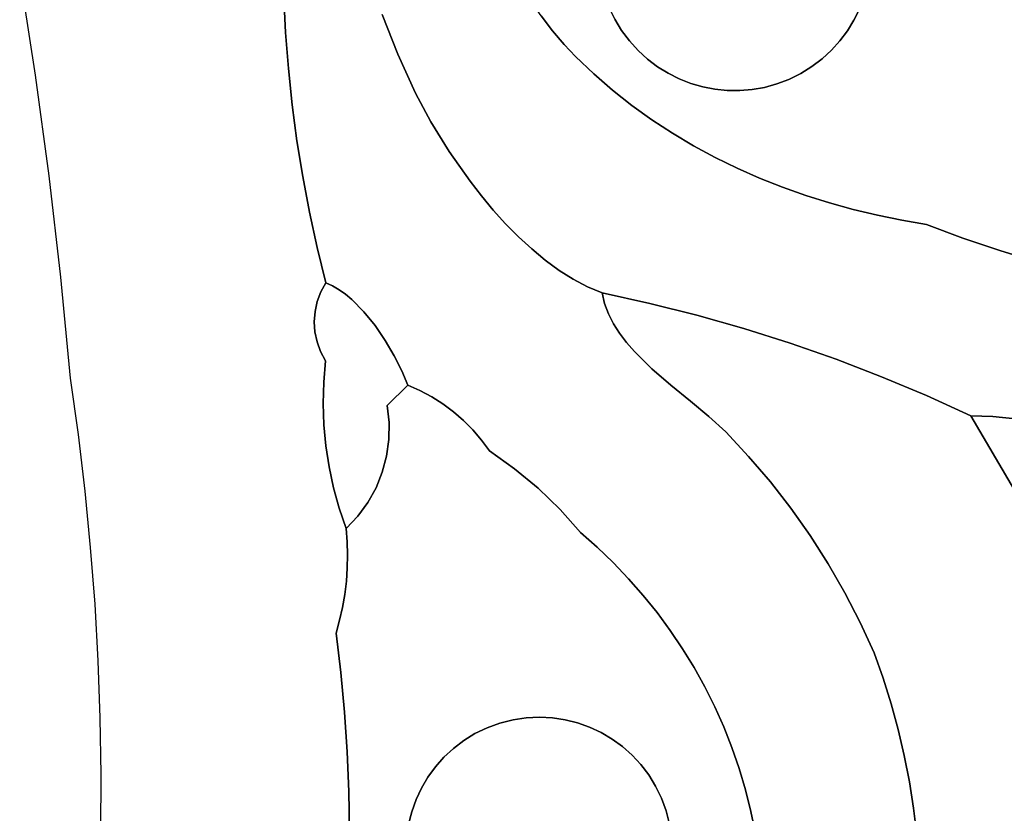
# Model space of a CAD drawing. Header units: inches. Extents: x 37.2 to 70.6, y 17.4 to 61.6.
# Tile 9 of 78: x 43.7 to 46.8, y 35.1 to 37.6. Entities that reach past the tile are written whole.
import ezdxf

# ---------------------------------------------------------------- set-up
doc = ezdxf.new("R2010")
doc.units = ezdxf.units.IN
doc.layers.add('SURFACES_FOR_SKETCHUP', color=7, linetype='Continuous')

msp = doc.modelspace()

# ---------------------------------------------------------------- linework, layer by layer
at = {"layer": 'SURFACES_FOR_SKETCHUP'}
for points, invisible_edges in [([(46.7583, 38.0589), (47.12, 37.5233), (48.5744, 40.0622)], 11), ([(45.5412, 37.8818), (45.6098, 37.576), (45.7589, 38.1948)], 11), ([(45.7589, 38.1948), (45.6098, 37.576), (46.3779, 37.6802)], 11), ([(46.7788, 38.0082), (47.12, 37.5233), (46.7583, 38.0589)], 3), ([(46.7788, 38.0082), (46.7951, 37.9559), (47.12, 37.5233)], 10), ([(46.7951, 37.9559), (46.8069, 37.9022), (47.12, 37.5233)], 10), ([(45.5412, 37.8818), (45.5371, 37.8427), (45.6098, 37.576)], 10), ([(46.8069, 37.9022), (46.8142, 37.8474), (47.12, 37.5233)], 8), ([(46.7918, 37.8519), (46.3638, 37.6435), (47.12, 37.5233)], 11), ([(47.12, 37.5233), (46.8142, 37.8474), (46.7918, 37.8519)], 8), ([(45.5883, 37.6116), (45.6098, 37.576), (45.5371, 37.8427)], 10), ([(43.7006, 37.7525), (43.7499, 37.4339), (44.5381, 37.6842)], 10), ([(44.8499, 37.6262), (44.8994, 37.5011), (45.2834, 37.7278)], 10), ([(45.2834, 37.7278), (44.8994, 37.5011), (45.3181, 37.6735)], 3), ([(44.5438, 37.5693), (44.5381, 37.6842), (43.7499, 37.4339)], 10), ([(44.5381, 37.6842), (44.5438, 37.5693), (44.8499, 37.6262)], 10), ([(44.9561, 37.3766), (45.3181, 37.6735), (44.8994, 37.5011)], 3), ([(45.3181, 37.6735), (44.9561, 37.3766), (45.3542, 37.6223)], 3), ([(45.3542, 37.6223), (45.3909, 37.5749), (45.5565, 37.6863)], 10), ([(45.5705, 37.6485), (45.5565, 37.6863), (45.3909, 37.5749)], 10), ([(45.8671, 37.3971), (46.3779, 37.6802), (45.6098, 37.576)], 11), ([(45.8671, 37.3971), (46.1776, 37.4392), (46.3779, 37.6802)], 11), ([(46.3779, 37.6802), (46.1776, 37.4392), (46.3638, 37.6435)], 3), ([(45.3909, 37.5749), (45.4277, 37.5317), (45.5705, 37.6485)], 10), ([(45.5705, 37.6485), (45.4277, 37.5317), (45.5883, 37.6116)], 3), ([(46.1776, 37.4392), (46.213, 37.4611), (46.3638, 37.6435)], 10), ([(46.3638, 37.6435), (46.213, 37.4611), (46.3464, 37.6083)], 3), ([(46.3464, 37.6083), (47.12, 37.5233), (46.3638, 37.6435)], 3), ([(44.5438, 37.5693), (44.5527, 37.4547), (44.8499, 37.6262)], 10), ([(44.8499, 37.6262), (44.5527, 37.4547), (44.8994, 37.5011)], 3), ([(45.3542, 37.6223), (44.9561, 37.3766), (45.3909, 37.5749)], 3), ([(45.4637, 37.4934), (45.5883, 37.6116), (45.4277, 37.5317)], 3), ([(45.5883, 37.6116), (45.4637, 37.4934), (45.6098, 37.576)], 3), ([(46.3464, 37.6083), (46.213, 37.4611), (46.3258, 37.5746)], 3), ([(46.3258, 37.5746), (46.5765, 36.9606), (46.3464, 37.6083)], 3), ([(46.3464, 37.6083), (46.5765, 36.9606), (47.12, 37.5233)], 11), ([(44.5527, 37.4547), (44.5438, 37.5693), (43.7499, 37.4339)], 10), ([(44.9561, 37.3766), (45.0044, 37.2862), (45.3909, 37.5749)], 10), ([(45.4277, 37.5317), (45.3909, 37.5749), (45.0044, 37.2862)], 10), ([(45.5211, 37.4386), (45.6098, 37.576), (45.4637, 37.4934)], 3), ([(45.6098, 37.576), (45.5211, 37.4386), (45.6347, 37.5426)], 3), ([(45.6098, 37.576), (45.6347, 37.5426), (45.8294, 37.408)], 10), ([(45.8671, 37.3971), (45.6098, 37.576), (45.8294, 37.408)], 3), ([(46.213, 37.4611), (46.2456, 37.4858), (46.3258, 37.5746)], 10), ([(46.3021, 37.5428), (46.3258, 37.5746), (46.2456, 37.4858)], 10), ([(46.3021, 37.5428), (46.5765, 36.9606), (46.3258, 37.5746)], 3), ([(45.6347, 37.5426), (45.5211, 37.4386), (45.6621, 37.5123)], 3), ([(45.7927, 37.4223), (45.6347, 37.5426), (45.7574, 37.44)], 3), ([(45.8294, 37.408), (45.6347, 37.5426), (45.7927, 37.4223)], 3), ([(45.6347, 37.5426), (45.6621, 37.5123), (45.7574, 37.44)], 10), ([(46.2456, 37.4858), (46.2753, 37.5131), (46.3021, 37.5428)], 8), ([(46.2753, 37.5131), (46.4985, 36.9741), (46.3021, 37.5428)], 3), ([(46.5765, 36.9606), (46.3021, 37.5428), (46.4985, 36.9741)], 3), ([(45.0044, 37.2862), (45.0624, 37.1921), (45.4277, 37.5317)], 10), ([(45.4637, 37.4934), (45.4277, 37.5317), (45.0624, 37.1921)], 10), ([(45.5805, 37.3868), (45.6621, 37.5123), (45.5211, 37.4386)], 3), ([(45.6621, 37.5123), (45.5805, 37.3868), (45.6919, 37.485)], 3), ([(45.7237, 37.4609), (45.7574, 37.44), (45.6621, 37.5123)], 10), ([(45.6621, 37.5123), (45.6919, 37.485), (45.7237, 37.4609)], 8), ([(46.2456, 37.4858), (46.4211, 36.9901), (46.2753, 37.5131)], 3), ([(46.4985, 36.9741), (46.2753, 37.5131), (46.4211, 36.9901)], 3), ([(46.5765, 36.9606), (46.6922, 36.9177), (47.12, 37.5233)], 10), ([(47.1844, 37.4288), (47.12, 37.5233), (46.6922, 36.9177)], 10), ([(44.5527, 37.4547), (44.5647, 37.3403), (44.8994, 37.5011)], 10), ([(44.8994, 37.5011), (44.5647, 37.3403), (44.9561, 37.3766)], 3), ([(45.0624, 37.1921), (45.1288, 37.0976), (45.4637, 37.4934)], 10), ([(45.5211, 37.4386), (45.4637, 37.4934), (45.1288, 37.0976)], 10), ([(45.642, 37.3381), (45.6919, 37.485), (45.5805, 37.3868)], 3), ([(45.6919, 37.485), (45.642, 37.3381), (45.7237, 37.4609)], 3), ([(46.213, 37.4611), (46.3444, 37.0085), (46.2456, 37.4858)], 3), ([(46.4211, 36.9901), (46.2456, 37.4858), (46.3444, 37.0085)], 3), ([(44.5647, 37.3403), (44.5527, 37.4547), (43.7499, 37.4339)], 10), ([(45.7237, 37.4609), (45.642, 37.3381), (45.7574, 37.44)], 3), ([(46.1776, 37.4392), (46.2686, 37.0293), (46.213, 37.4611)], 3), ([(46.3444, 37.0085), (46.213, 37.4611), (46.2686, 37.0293)], 3), ([(43.7499, 37.4339), (43.7931, 37.1144), (44.5647, 37.3403)], 10), ([(45.1288, 37.0976), (45.1648, 37.0514), (45.5211, 37.4386)], 10), ([(45.5805, 37.3868), (45.5211, 37.4386), (45.1648, 37.0514)], 10), ([(45.7054, 37.2924), (45.7574, 37.44), (45.642, 37.3381)], 3), ([(45.7574, 37.44), (45.7054, 37.2924), (45.7927, 37.4223)], 3), ([(45.7927, 37.4223), (45.7054, 37.2924), (45.8294, 37.408)], 3), ([(45.8671, 37.3971), (45.9056, 37.3896), (46.1776, 37.4392)], 10), ([(46.1403, 37.4208), (46.1776, 37.4392), (45.9056, 37.3896)], 10), ([(45.9056, 37.3896), (45.9448, 37.3857), (46.1403, 37.4208)], 10), ([(45.9448, 37.3857), (45.9842, 37.3853), (46.1403, 37.4208)], 10), ([(46.1403, 37.4208), (45.9842, 37.3853), (46.102, 37.4063)], 3), ([(46.102, 37.4063), (46.1199, 37.0788), (46.1403, 37.4208)], 3), ([(46.1937, 37.0527), (46.1403, 37.4208), (46.1199, 37.0788)], 3), ([(46.1403, 37.4208), (46.1937, 37.0527), (46.1776, 37.4392)], 3), ([(46.2686, 37.0293), (46.1776, 37.4392), (46.1937, 37.0527)], 3), ([(46.6922, 36.9177), (46.8089, 36.8781), (47.1844, 37.4288)], 10), ([(47.2521, 37.3368), (47.1844, 37.4288), (46.8089, 36.8781)], 10), ([(45.1648, 37.0514), (45.2026, 37.0064), (45.5805, 37.3868)], 10), ([(45.2026, 37.0064), (45.2418, 36.963), (45.5805, 37.3868)], 10), ([(45.642, 37.3381), (45.5805, 37.3868), (45.2418, 36.963)], 10), ([(45.7706, 37.2497), (45.8294, 37.408), (45.7054, 37.2924)], 3), ([(45.8294, 37.408), (45.7706, 37.2497), (45.8671, 37.3971)], 3), ([(45.8375, 37.2099), (45.8671, 37.3971), (45.7706, 37.2497)], 3), ([(45.8671, 37.3971), (45.8375, 37.2099), (45.9056, 37.3896)], 3), ([(45.9056, 37.3896), (45.8375, 37.2099), (45.9448, 37.3857)], 3), ([(45.9059, 37.1729), (45.9448, 37.3857), (45.8375, 37.2099)], 3), ([(45.9448, 37.3857), (45.9059, 37.1729), (45.9842, 37.3853)], 3), ([(45.9759, 37.1388), (45.9842, 37.3853), (45.9059, 37.1729)], 3), ([(45.9759, 37.1388), (46.0473, 37.1074), (46.0238, 37.3886)], 10), ([(45.9842, 37.3853), (45.9759, 37.1388), (46.0238, 37.3886)], 3), ([(46.0238, 37.3886), (46.102, 37.4063), (45.9842, 37.3853)], 3), ([(46.0238, 37.3886), (46.0631, 37.3955), (46.102, 37.4063)], 8), ([(46.0631, 37.3955), (46.0238, 37.3886), (46.0473, 37.1074)], 10), ([(46.1199, 37.0788), (46.102, 37.4063), (46.0473, 37.1074)], 3), ([(46.102, 37.4063), (46.0631, 37.3955), (46.0473, 37.1074)], 10), ([(44.5798, 37.2264), (44.9561, 37.3766), (44.5647, 37.3403)], 3), ([(44.9561, 37.3766), (44.5798, 37.2264), (45.0044, 37.2862)], 3), ([(44.5798, 37.2264), (44.5647, 37.3403), (43.7931, 37.1144)], 10), ([(45.2418, 36.963), (45.2825, 36.9218), (45.642, 37.3381)], 10), ([(45.3245, 36.8832), (45.642, 37.3381), (45.2825, 36.9218)], 3), ([(45.7054, 37.2924), (45.642, 37.3381), (45.3245, 36.8832)], 10), ([(46.9267, 36.8418), (47.2521, 37.3368), (46.8089, 36.8781)], 3), ([(45.3245, 36.8832), (45.3675, 36.8475), (45.7054, 37.2924)], 10), ([(45.3675, 36.8475), (45.4115, 36.8153), (45.7054, 37.2924)], 10), ([(45.4115, 36.8153), (45.4564, 36.7869), (45.7054, 37.2924)], 10), ([(45.7054, 37.2924), (45.4564, 36.7869), (45.7706, 37.2497)], 3), ([(44.5981, 37.1129), (45.0044, 37.2862), (44.5798, 37.2264)], 3), ([(45.0044, 37.2862), (44.5981, 37.1129), (45.0624, 37.1921)], 3), ([(44.5798, 37.2264), (43.7931, 37.1144), (44.5981, 37.1129)], 3), ([(45.5019, 36.7628), (45.7706, 37.2497), (45.4564, 36.7869)], 3), ([(45.548, 36.7435), (45.7706, 37.2497), (45.5019, 36.7628)], 3), ([(45.7706, 37.2497), (45.548, 36.7435), (45.8375, 37.2099)], 3), ([(45.6989, 36.7105), (45.8375, 37.2099), (45.548, 36.7435)], 3), ([(45.8375, 37.2099), (45.6989, 36.7105), (45.9059, 37.1729)], 3), ([(44.6194, 37), (45.0624, 37.1921), (44.5981, 37.1129)], 3), ([(44.6194, 37), (44.6438, 36.8876), (45.0624, 37.1921)], 10), ([(45.1288, 37.0976), (45.0624, 37.1921), (44.6438, 36.8876)], 10), ([(45.9059, 37.1729), (45.6989, 36.7105), (45.9759, 37.1388)], 3), ([(45.8487, 36.673), (45.9759, 37.1388), (45.6989, 36.7105)], 3), ([(45.9759, 37.1388), (45.8487, 36.673), (46.0473, 37.1074)], 3), ([(43.8299, 36.7941), (44.5981, 37.1129), (43.7931, 37.1144)], 3), ([(44.5981, 37.1129), (43.8299, 36.7941), (44.6194, 37)], 3), ([(45.9972, 36.6309), (46.0473, 37.1074), (45.8487, 36.673)], 3), ([(46.0473, 37.1074), (45.9972, 36.6309), (46.1199, 37.0788)], 3), ([(44.6438, 36.8876), (44.7341, 36.7393), (45.1288, 37.0976)], 11), ([(44.7541, 36.7227), (45.1288, 37.0976), (44.7341, 36.7393)], 3), ([(45.1288, 37.0976), (44.7541, 36.7227), (45.1648, 37.0514)], 3), ([(46.1199, 37.0788), (45.9972, 36.6309), (46.1937, 37.0527)], 3), ([(44.7924, 36.6841), (45.1648, 37.0514), (44.7541, 36.7227)], 3), ([(45.1648, 37.0514), (44.7924, 36.6841), (45.2026, 37.0064)], 3), ([(46.1443, 36.5844), (46.1937, 37.0527), (45.9972, 36.6309)], 3), ([(46.1937, 37.0527), (46.1443, 36.5844), (46.2686, 37.0293)], 3), ([(44.8279, 36.6403), (45.2026, 37.0064), (44.7924, 36.6841)], 3), ([(45.2026, 37.0064), (44.8279, 36.6403), (45.2418, 36.963)], 3), ([(46.2686, 37.0293), (46.1443, 36.5844), (46.3444, 37.0085)], 3), ([(46.2899, 36.5334), (46.3444, 37.0085), (46.1443, 36.5844)], 3), ([(46.3444, 37.0085), (46.2899, 36.5334), (46.4211, 36.9901)], 3), ([(44.6194, 37), (43.8299, 36.7941), (44.6438, 36.8876)], 3), ([(46.4211, 36.9901), (46.2899, 36.5334), (46.4985, 36.9741)], 3), ([(44.86, 36.5931), (45.2418, 36.963), (44.8279, 36.6403)], 3), ([(45.2418, 36.963), (44.86, 36.5931), (45.2825, 36.9218)], 3), ([(46.434, 36.4779), (46.4985, 36.9741), (46.2899, 36.5334)], 3), ([(46.4985, 36.9741), (46.434, 36.4779), (46.5765, 36.9606)], 3), ([(46.5765, 36.9606), (46.434, 36.4779), (46.6922, 36.9177)], 3), ([(44.8883, 36.5445), (45.2825, 36.9218), (44.86, 36.5931)], 3), ([(45.2825, 36.9218), (44.8883, 36.5445), (45.3245, 36.8832)], 3), ([(46.5763, 36.4181), (46.6922, 36.9177), (46.434, 36.4779)], 3), ([(46.6922, 36.9177), (46.5763, 36.4181), (46.8089, 36.8781)], 3), ([(44.6438, 36.8876), (43.8299, 36.7941), (44.6441, 36.7161)], 11), ([(44.6555, 36.7468), (44.6714, 36.7759), (44.6438, 36.8876)], 8), ([(44.6555, 36.7468), (44.6438, 36.8876), (44.6441, 36.7161)], 3), ([(44.6438, 36.8876), (44.6714, 36.7759), (44.6927, 36.7662)], 8), ([(44.6438, 36.8876), (44.6927, 36.7662), (44.7136, 36.7539)], 9), ([(44.6438, 36.8876), (44.7136, 36.7539), (44.7341, 36.7393)], 9), ([(45.0074, 36.4144), (45.3245, 36.8832), (44.8883, 36.5445)], 11), ([(45.3245, 36.8832), (45.0074, 36.4144), (45.3675, 36.8475)], 3), ([(46.5763, 36.4181), (46.7168, 36.3539), (46.8089, 36.8781)], 10), ([(46.7871, 36.3514), (46.8089, 36.8781), (46.7168, 36.3539)], 3), ([(46.8089, 36.8781), (46.7871, 36.3514), (46.9267, 36.8418)], 3), ([(45.0431, 36.3918), (45.3675, 36.8475), (45.0074, 36.4144)], 3), ([(45.3675, 36.8475), (45.0431, 36.3918), (45.4115, 36.8153)], 3), ([(46.8594, 36.3444), (46.9267, 36.8418), (46.7871, 36.3514)], 3), ([(43.8299, 36.7941), (43.8606, 36.473), (44.6349, 36.6522)], 10), ([(44.6372, 36.6844), (44.6441, 36.7161), (43.8299, 36.7941)], 10), ([(44.6349, 36.6522), (44.6372, 36.6844), (43.8299, 36.7941)], 10), ([(45.0769, 36.3667), (45.4115, 36.8153), (45.0431, 36.3918)], 3), ([(45.1087, 36.3391), (45.4115, 36.8153), (45.0769, 36.3667)], 3), ([(45.4115, 36.8153), (45.1087, 36.3391), (45.4564, 36.7869)], 3), ([(44.6714, 36.7759), (44.6555, 36.7468), (44.6927, 36.7662)], 2), ([(44.7136, 36.7539), (44.6927, 36.7662), (44.6555, 36.7468)], 10), ([(45.4564, 36.7869), (45.1087, 36.3391), (45.5678, 36.6772)], 11), ([(45.4564, 36.7869), (45.5678, 36.6772), (45.5019, 36.7628)], 3), ([(45.5558, 36.7097), (45.548, 36.7435), (45.5019, 36.7628)], 8), ([(45.5558, 36.7097), (45.5019, 36.7628), (45.5678, 36.6772)], 3), ([(44.7541, 36.7227), (44.7341, 36.7393), (44.6372, 36.6844)], 10), ([(44.6372, 36.6844), (44.7341, 36.7393), (44.6441, 36.7161)], 3), ([(44.6555, 36.7468), (44.6441, 36.7161), (44.7136, 36.7539)], 10), ([(44.7341, 36.7393), (44.7136, 36.7539), (44.6441, 36.7161)], 10), ([(45.6989, 36.7105), (45.548, 36.7435), (45.5558, 36.7097)], 8), ([(44.6372, 36.6844), (44.6349, 36.6522), (44.7541, 36.7227)], 10), ([(44.7924, 36.6841), (44.7541, 36.7227), (44.6349, 36.6522)], 10), ([(45.5558, 36.7097), (45.5678, 36.6772), (45.6989, 36.7105)], 10), ([(45.5838, 36.6459), (45.6989, 36.7105), (45.5678, 36.6772)], 3), ([(45.5838, 36.6459), (45.6031, 36.6156), (45.6989, 36.7105)], 10), ([(45.6255, 36.5862), (45.6989, 36.7105), (45.6031, 36.6156)], 3), ([(45.6504, 36.5578), (45.6989, 36.7105), (45.6255, 36.5862)], 3), ([(45.6989, 36.7105), (45.6504, 36.5578), (45.8487, 36.673)], 3), ([(44.6349, 36.6522), (44.637, 36.62), (44.7924, 36.6841)], 10), ([(44.637, 36.62), (44.6436, 36.5883), (44.7924, 36.6841)], 10), ([(44.6436, 36.5883), (44.6548, 36.5576), (44.7924, 36.6841)], 10), ([(44.8279, 36.6403), (44.7924, 36.6841), (44.6548, 36.5576)], 10), ([(45.5838, 36.6459), (45.5678, 36.6772), (45.1087, 36.3391)], 10), ([(45.7059, 36.5032), (45.8487, 36.673), (45.6504, 36.5578)], 3), ([(45.7662, 36.4511), (45.8487, 36.673), (45.7059, 36.5032)], 3), ([(45.8277, 36.4008), (45.8487, 36.673), (45.7662, 36.4511)], 3), ([(45.9972, 36.6309), (45.8487, 36.673), (45.8277, 36.4008)], 10), ([(44.6349, 36.6522), (43.8606, 36.473), (44.637, 36.62)], 3), ([(44.6705, 36.5283), (44.8279, 36.6403), (44.6548, 36.5576)], 3), ([(44.86, 36.5931), (44.8279, 36.6403), (44.6705, 36.5283)], 10), ([(45.1383, 36.3091), (45.5838, 36.6459), (45.1087, 36.3391)], 3), ([(45.5838, 36.6459), (45.1383, 36.3091), (45.6031, 36.6156)], 3), ([(44.637, 36.62), (43.8606, 36.473), (44.6436, 36.5883)], 3), ([(45.1657, 36.2768), (45.6031, 36.6156), (45.1383, 36.3091)], 3), ([(45.27, 36.1863), (45.6031, 36.6156), (45.1657, 36.2768)], 11), ([(45.6031, 36.6156), (45.27, 36.1863), (45.6255, 36.5862)], 3), ([(45.8868, 36.3516), (45.9972, 36.6309), (45.8277, 36.4008)], 3), ([(46.1443, 36.5844), (45.9972, 36.6309), (45.8868, 36.3516)], 10), ([(44.6436, 36.5883), (43.8606, 36.473), (44.6648, 36.4607)], 11), ([(44.6648, 36.4607), (44.6548, 36.5576), (44.6436, 36.5883)], 9), ([(44.86, 36.5931), (44.6705, 36.5283), (44.8883, 36.5445)], 3), ([(45.6255, 36.5862), (45.27, 36.1863), (45.6504, 36.5578)], 3), ([(45.8868, 36.3516), (45.9399, 36.3028), (46.1443, 36.5844)], 10), ([(45.9399, 36.3028), (46.0126, 36.2252), (46.1443, 36.5844)], 10), ([(46.1443, 36.5844), (46.0126, 36.2252), (46.2899, 36.5334)], 3), ([(44.6648, 36.4607), (44.6705, 36.5283), (44.6548, 36.5576)], 8), ([(44.6705, 36.5283), (44.6648, 36.4607), (44.8883, 36.5445)], 10), ([(44.8662, 36.3863), (44.8883, 36.5445), (44.6648, 36.4607)], 11), ([(44.8883, 36.5445), (44.8662, 36.3863), (44.9122, 36.4966)], 3), ([(44.9122, 36.4966), (45.0074, 36.4144), (44.8883, 36.5445)], 3), ([(45.3446, 36.1243), (45.6504, 36.5578), (45.27, 36.1863)], 3), ([(45.6504, 36.5578), (45.3446, 36.1243), (45.7059, 36.5032)], 3), ([(46.0814, 36.1445), (46.2899, 36.5334), (46.0126, 36.2252)], 3), ([(46.2899, 36.5334), (46.0814, 36.1445), (46.434, 36.4779)], 3), ([(44.9311, 36.4513), (44.9122, 36.4966), (44.8662, 36.3863)], 2), ([(44.9122, 36.4966), (44.9311, 36.4513), (44.97, 36.4342)], 8), ([(44.9122, 36.4966), (44.97, 36.4342), (45.0074, 36.4144)], 9), ([(45.4144, 36.0569), (45.7059, 36.5032), (45.3446, 36.1243)], 3), ([(45.7059, 36.5032), (45.4144, 36.0569), (45.7662, 36.4511)], 3), ([(46.1464, 36.0608), (46.434, 36.4779), (46.0814, 36.1445)], 3), ([(46.434, 36.4779), (46.1464, 36.0608), (46.5763, 36.4181)], 3), ([(43.8855, 36.2945), (44.6648, 36.4607), (43.8606, 36.473)], 3), ([(44.6648, 36.4607), (43.8855, 36.2945), (44.6631, 36.3931)], 3), ([(44.6648, 36.4607), (44.6631, 36.3931), (44.8662, 36.3863)], 10), ([(44.9311, 36.4513), (44.8662, 36.3863), (44.97, 36.4342)], 2), ([(45.7662, 36.4511), (45.4144, 36.0569), (45.8277, 36.4008)], 3), ([(44.8662, 36.3863), (44.8722, 36.3325), (44.97, 36.4342)], 10), ([(45.0074, 36.4144), (44.97, 36.4342), (44.8722, 36.3325)], 10), ([(45.0074, 36.4144), (44.8722, 36.3325), (45.0431, 36.3918)], 3), ([(46.2075, 35.9742), (46.5763, 36.4181), (46.1464, 36.0608)], 3), ([(46.2645, 35.8849), (46.5763, 36.4181), (46.2075, 35.9742)], 3), ([(46.5763, 36.4181), (46.2645, 35.8849), (46.7168, 36.3539)], 3), ([(44.6631, 36.3931), (43.8855, 36.2945), (44.6654, 36.3257)], 3), ([(44.6654, 36.3257), (44.8662, 36.3863), (44.6631, 36.3931)], 3), ([(44.8662, 36.3863), (44.6654, 36.3257), (44.8722, 36.3325)], 3), ([(44.8722, 36.3325), (44.8715, 36.2789), (45.0431, 36.3918)], 10), ([(45.0769, 36.3667), (45.0431, 36.3918), (44.8715, 36.2789)], 10), ([(45.4789, 35.9842), (45.8277, 36.4008), (45.4144, 36.0569)], 3), ([(45.8277, 36.4008), (45.4789, 35.9842), (45.8868, 36.3516)], 3), ([(45.1087, 36.3391), (45.0769, 36.3667), (44.8715, 36.2789)], 10), ([(45.5322, 35.9374), (45.8868, 36.3516), (45.4789, 35.9842)], 3), ([(45.8868, 36.3516), (45.5322, 35.9374), (45.9399, 36.3028)], 3), ([(46.2645, 35.8849), (46.3173, 35.7931), (46.7168, 36.3539)], 10), ([(47.0347, 35.8127), (46.7168, 36.3539), (46.3173, 35.7931)], 10), ([(46.7871, 36.3514), (46.7168, 36.3539), (47.0347, 35.8127)], 8), ([(46.7871, 36.3514), (47.0347, 35.8127), (46.8594, 36.3444)], 3), ([(44.6654, 36.3257), (43.8855, 36.2945), (44.6718, 36.2586)], 3), ([(44.8722, 36.3325), (44.6654, 36.3257), (44.8715, 36.2789)], 3), ([(44.6718, 36.2586), (44.8715, 36.2789), (44.6654, 36.3257)], 3), ([(45.1383, 36.3091), (45.1087, 36.3391), (44.8642, 36.2263)], 10), ([(44.8715, 36.2789), (44.8642, 36.2263), (45.1087, 36.3391)], 10), ([(43.9068, 36.1156), (44.6718, 36.2586), (43.8855, 36.2945)], 3), ([(45.1657, 36.2768), (45.1383, 36.3091), (44.8642, 36.2263)], 10), ([(45.5833, 35.8885), (45.9399, 36.3028), (45.5322, 35.9374)], 3), ([(45.9399, 36.3028), (45.5833, 35.8885), (46.0126, 36.2252)], 3), ([(44.6718, 36.2586), (43.9068, 36.1156), (44.682, 36.1919)], 3), ([(44.8642, 36.2263), (44.8715, 36.2789), (44.6718, 36.2586)], 10), ([(44.6718, 36.2586), (44.682, 36.1919), (44.8642, 36.2263)], 10), ([(45.1907, 36.2425), (45.1657, 36.2768), (44.8506, 36.1751)], 10), ([(44.8642, 36.2263), (44.8506, 36.1751), (45.1657, 36.2768)], 10), ([(45.1657, 36.2768), (45.1907, 36.2425), (45.27, 36.1863)], 8), ([(44.8506, 36.1751), (44.8642, 36.2263), (44.682, 36.1919)], 10), ([(44.8506, 36.1751), (44.8308, 36.1259), (45.1907, 36.2425)], 10), ([(45.27, 36.1863), (45.1907, 36.2425), (44.8308, 36.1259)], 10), ([(45.632, 35.8376), (46.0126, 36.2252), (45.5833, 35.8885)], 3), ([(46.0126, 36.2252), (45.632, 35.8376), (46.0814, 36.1445)], 3), ([(44.682, 36.1919), (43.9068, 36.1156), (44.6962, 36.126)], 3), ([(44.682, 36.1919), (44.6962, 36.126), (44.8308, 36.1259)], 10), ([(44.8506, 36.1751), (44.682, 36.1919), (44.8308, 36.1259)], 3), ([(45.27, 36.1863), (44.805, 36.0794), (45.3446, 36.1243)], 3), ([(44.8308, 36.1259), (44.805, 36.0794), (45.27, 36.1863)], 10), ([(45.6785, 35.7847), (46.0814, 36.1445), (45.632, 35.8376)], 3), ([(46.0814, 36.1445), (45.6785, 35.7847), (46.1464, 36.0608)], 3), ([(43.9245, 35.9363), (44.6962, 36.126), (43.9068, 36.1156)], 3), ([(44.6962, 36.126), (43.9245, 35.9363), (44.7143, 36.0608)], 3), ([(44.7143, 36.0608), (44.805, 36.0794), (44.6962, 36.126)], 3), ([(44.8308, 36.1259), (44.6962, 36.126), (44.805, 36.0794)], 3), ([(44.7366, 35.8294), (45.3446, 36.1243), (44.7396, 35.8711)], 3), ([(45.3446, 36.1243), (44.7366, 35.8294), (45.4144, 36.0569)], 3), ([(44.7396, 35.8711), (45.3446, 36.1243), (44.805, 36.0794)], 11), ([(44.7734, 36.0362), (44.805, 36.0794), (44.7143, 36.0608)], 10), ([(44.7396, 35.8711), (44.805, 36.0794), (44.7406, 35.913)], 3), ([(44.7734, 36.0362), (44.7406, 35.913), (44.805, 36.0794)], 3), ([(44.7143, 36.0608), (43.9245, 35.9363), (44.7406, 35.913)], 11), ([(44.7395, 35.9549), (44.7363, 35.9967), (44.7143, 36.0608)], 8), ([(44.7395, 35.9549), (44.7143, 36.0608), (44.7406, 35.913)], 3), ([(44.7363, 35.9967), (44.7734, 36.0362), (44.7143, 36.0608)], 2), ([(44.7366, 35.8294), (45.2233, 35.3798), (45.4144, 36.0569)], 11), ([(45.2652, 35.3905), (45.4144, 36.0569), (45.2233, 35.3798)], 3), ([(45.4144, 36.0569), (45.2652, 35.3905), (45.4789, 35.9842)], 3), ([(45.7225, 35.73), (46.1464, 36.0608), (45.6785, 35.7847)], 3), ([(46.1464, 36.0608), (45.7225, 35.73), (46.2075, 35.9742)], 3), ([(44.7734, 36.0362), (44.7363, 35.9967), (44.7395, 35.9549)], 8), ([(44.7734, 36.0362), (44.7395, 35.9549), (44.7406, 35.913)], 9), ([(45.3071, 35.3967), (45.4789, 35.9842), (45.2652, 35.3905)], 3), ([(45.4789, 35.9842), (45.3071, 35.3967), (45.5322, 35.9374)], 3), ([(45.764, 35.6735), (46.2075, 35.9742), (45.7225, 35.73)], 3), ([(45.8031, 35.6153), (46.2075, 35.9742), (45.764, 35.6735)], 3), ([(46.2075, 35.9742), (45.8031, 35.6153), (46.2645, 35.8849)], 3), ([(44.7396, 35.8711), (43.9245, 35.9363), (44.7366, 35.8294)], 3), ([(44.7406, 35.913), (43.9245, 35.9363), (44.7396, 35.8711)], 3), ([(43.9384, 35.7568), (44.7366, 35.8294), (43.9245, 35.9363)], 3), ([(45.3487, 35.3988), (45.5322, 35.9374), (45.3071, 35.3967)], 3), ([(45.5322, 35.9374), (45.3487, 35.3988), (45.5833, 35.8885)], 3), ([(45.39, 35.3966), (45.5833, 35.8885), (45.3487, 35.3988)], 3), ([(45.5833, 35.8885), (45.39, 35.3966), (45.632, 35.8376)], 3), ([(45.8396, 35.5556), (46.2645, 35.8849), (45.8031, 35.6153)], 3), ([(46.2645, 35.8849), (45.8396, 35.5556), (46.3173, 35.7931)], 3), ([(44.7366, 35.8294), (43.9384, 35.7568), (44.7316, 35.7879)], 3), ([(44.7366, 35.8294), (44.7316, 35.7879), (45.2233, 35.3798)], 10), ([(45.4304, 35.3906), (45.632, 35.8376), (45.39, 35.3966)], 3), ([(45.632, 35.8376), (45.4304, 35.3906), (45.6785, 35.7847)], 3), ([(45.8736, 35.4943), (46.3173, 35.7931), (45.8396, 35.5556)], 3), ([(46.3173, 35.7931), (45.8736, 35.4943), (46.366, 35.6988)], 3), ([(46.3173, 35.7931), (46.366, 35.6988), (47.0347, 35.8127)], 10), ([(46.366, 35.6988), (46.4102, 35.6022), (47.0347, 35.8127)], 10), ([(46.4102, 35.6022), (46.4388, 35.5222), (47.0347, 35.8127)], 10), ([(47.0697, 35.7175), (47.0347, 35.8127), (46.4388, 35.5222)], 10), ([(44.7316, 35.7879), (43.9384, 35.7568), (44.7245, 35.7466)], 3), ([(44.7316, 35.7879), (44.7245, 35.7466), (45.1828, 35.365)], 10), ([(45.1828, 35.365), (45.2233, 35.3798), (44.7316, 35.7879)], 10), ([(45.4699, 35.3806), (45.6785, 35.7847), (45.4304, 35.3906)], 3), ([(45.6785, 35.7847), (45.4699, 35.3806), (45.7225, 35.73)], 3), ([(44.7245, 35.7466), (43.9384, 35.7568), (44.7154, 35.7057)], 3), ([(43.9486, 35.5769), (44.7043, 35.6653), (43.9384, 35.7568)], 3), ([(44.7154, 35.7057), (43.9384, 35.7568), (44.7043, 35.6653)], 3), ([(44.7245, 35.7466), (44.7154, 35.7057), (45.1828, 35.365)], 10), ([(45.5081, 35.367), (45.7225, 35.73), (45.4699, 35.3806)], 3), ([(45.7225, 35.73), (45.5081, 35.367), (45.764, 35.6735)], 3), ([(44.7154, 35.7057), (44.7043, 35.6653), (44.7189, 35.54)], 8), ([(44.7154, 35.7057), (44.7189, 35.54), (45.1446, 35.3465)], 11), ([(45.1446, 35.3465), (45.1828, 35.365), (44.7154, 35.7057)], 10), ([(45.9048, 35.4316), (46.366, 35.6988), (45.8736, 35.4943)], 3), ([(46.366, 35.6988), (45.9048, 35.4316), (46.4102, 35.6022)], 3), ([(46.4388, 35.5222), (46.4643, 35.4413), (47.0697, 35.7175)], 10), ([(47.0986, 35.6204), (47.0697, 35.7175), (46.4643, 35.4413)], 10), ([(44.7043, 35.6653), (43.9486, 35.5769), (44.7189, 35.54)], 3), ([(45.5447, 35.3499), (45.764, 35.6735), (45.5081, 35.367)], 3), ([(45.764, 35.6735), (45.5447, 35.3499), (45.8031, 35.6153)], 3), ([(45.5796, 35.3293), (45.8031, 35.6153), (45.5447, 35.3499)], 3), ([(45.8031, 35.6153), (45.5796, 35.3293), (45.8396, 35.5556)], 3), ([(45.9334, 35.3676), (46.4102, 35.6022), (45.9048, 35.4316)], 3), ([(46.4102, 35.6022), (45.9334, 35.3676), (46.4388, 35.5222)], 3), ([(47.1214, 35.5216), (47.0986, 35.6204), (46.4643, 35.4413)], 10), ([(43.9551, 35.3969), (44.7189, 35.54), (43.9486, 35.5769)], 3), ([(44.7189, 35.54), (43.9551, 35.3969), (44.7305, 35.4145)], 3), ([(44.7189, 35.54), (44.7305, 35.4145), (45.0763, 35.2997)], 10), ([(45.0763, 35.2997), (45.1091, 35.3247), (44.7189, 35.54)], 10), ([(45.1091, 35.3247), (45.1446, 35.3465), (44.7189, 35.54)], 10), ([(45.6124, 35.3054), (45.8396, 35.5556), (45.5796, 35.3293)], 3), ([(45.8396, 35.5556), (45.6124, 35.3054), (45.8736, 35.4943)], 3), ([(45.9593, 35.3023), (46.4388, 35.5222), (45.9334, 35.3676)], 3), ([(46.4388, 35.5222), (45.9593, 35.3023), (46.4643, 35.4413)], 3), ([(46.4643, 35.4413), (46.4868, 35.3596), (47.1214, 35.5216)], 10), ([(47.1381, 35.4215), (47.1214, 35.5216), (46.4868, 35.3596)], 10), ([(45.6428, 35.2785), (45.8736, 35.4943), (45.6124, 35.3054)], 3), ([(45.8736, 35.4943), (45.6428, 35.2785), (45.9048, 35.4316)], 3), ([(44.7305, 35.4145), (43.9551, 35.3969), (44.739, 35.2888)], 3), ([(44.7305, 35.4145), (44.739, 35.2888), (45.0193, 35.2414)], 10), ([(45.0193, 35.2414), (45.0463, 35.2718), (44.7305, 35.4145)], 10), ([(45.0463, 35.2718), (45.0763, 35.2997), (44.7305, 35.4145)], 10), ([(45.6707, 35.2485), (45.9048, 35.4316), (45.6428, 35.2785)], 3), ([(45.9048, 35.4316), (45.6707, 35.2485), (45.9334, 35.3676)], 3), ([(45.9823, 35.2358), (46.4643, 35.4413), (45.9593, 35.3023)], 3), ([(46.4643, 35.4413), (45.9823, 35.2358), (46.4868, 35.3596)], 3), ([(46.4868, 35.3596), (46.5062, 35.2771), (47.1381, 35.4215)], 10), ([(47.1381, 35.4215), (46.5062, 35.2771), (47.1353, 35.3376)], 3), ([(43.958, 35.2168), (44.739, 35.2888), (43.9551, 35.3969)], 3), ([(45.2652, 35.3905), (45.2233, 35.3798), (45.5081, 35.367)], 10), ([(45.2652, 35.3905), (45.4304, 35.3906), (45.3071, 35.3967)], 3), ([(45.4699, 35.3806), (45.4304, 35.3906), (45.2652, 35.3905)], 10), ([(45.5081, 35.367), (45.4699, 35.3806), (45.2652, 35.3905)], 10), ([(45.39, 35.3966), (45.3487, 35.3988), (45.3071, 35.3967)], 8), ([(45.39, 35.3966), (45.3071, 35.3967), (45.4304, 35.3906)], 3), ([(44.9749, 35.1737), (45.2233, 35.3798), (44.9954, 35.2086)], 3), ([(45.2233, 35.3798), (44.9749, 35.1737), (45.5447, 35.3499)], 11), ([(45.2233, 35.3798), (45.1828, 35.365), (44.9954, 35.2086)], 10), ([(44.9954, 35.2086), (45.1828, 35.365), (45.0193, 35.2414)], 3), ([(45.0193, 35.2414), (45.1828, 35.365), (45.0463, 35.2718)], 3), ([(45.1828, 35.365), (45.1446, 35.3465), (45.0463, 35.2718)], 10), ([(45.5447, 35.3499), (45.5081, 35.367), (45.2233, 35.3798)], 10), ([(45.6707, 35.2485), (45.6957, 35.2157), (45.9334, 35.3676)], 10), ([(45.9593, 35.3023), (45.9334, 35.3676), (45.6957, 35.2157)], 10), ([(46.0025, 35.1683), (46.4868, 35.3596), (45.9823, 35.2358)], 3), ([(46.4868, 35.3596), (46.0025, 35.1683), (46.5062, 35.2771)], 3), ([(45.5447, 35.3499), (44.9749, 35.1737), (45.151, 34.6039)], 11), ([(45.0763, 35.2997), (45.0463, 35.2718), (45.1446, 35.3465)], 10), ([(45.1446, 35.3465), (45.1091, 35.3247), (45.0763, 35.2997)], 8), ([(45.7209, 34.78), (45.5447, 35.3499), (45.151, 34.6039)], 11), ([(45.5447, 35.3499), (45.7508, 35.1014), (45.5796, 35.3293)], 3), ([(45.7508, 35.1014), (45.5447, 35.3499), (45.7209, 34.78)], 11), ([(45.7508, 35.1014), (45.736, 35.142), (45.5796, 35.3293)], 10), ([(45.5796, 35.3293), (45.736, 35.142), (45.6124, 35.3054)], 3), ([(47.1353, 35.3376), (46.5062, 35.2771), (47.1292, 35.2542)], 3), ([(44.739, 35.2888), (43.958, 35.2168), (44.7445, 35.1629)], 3), ([(44.9749, 35.1737), (44.9954, 35.2086), (44.739, 35.2888)], 10), ([(44.9954, 35.2086), (45.0193, 35.2414), (44.739, 35.2888)], 10), ([(44.739, 35.2888), (44.7445, 35.1629), (44.9749, 35.1737)], 10), ([(45.6124, 35.3054), (45.736, 35.142), (45.6428, 35.2785)], 3), ([(45.9593, 35.3023), (45.6957, 35.2157), (45.7175, 35.1801)], 9), ([(45.9593, 35.3023), (45.7175, 35.1801), (45.9823, 35.2358)], 3), ([(45.6707, 35.2485), (45.6428, 35.2785), (45.7175, 35.1801)], 10), ([(45.736, 35.142), (45.7175, 35.1801), (45.6428, 35.2785)], 10), ([(46.0198, 35.0997), (46.5062, 35.2771), (46.0025, 35.1683)], 3), ([(46.5062, 35.2771), (46.0198, 35.0997), (46.5226, 35.1939)], 3), ([(46.5226, 35.1939), (47.1292, 35.2542), (46.5062, 35.2771)], 3), ([(45.7175, 35.1801), (45.6957, 35.2157), (45.6707, 35.2485)], 8), ([(45.736, 35.142), (45.9823, 35.2358), (45.7175, 35.1801)], 3), ([(45.7508, 35.1014), (45.9823, 35.2358), (45.736, 35.142)], 3), ([(45.9823, 35.2358), (45.7508, 35.1014), (46.0025, 35.1683)], 3), ([(47.1292, 35.2542), (46.5226, 35.1939), (47.1199, 35.1712)], 3), ([(43.9571, 35.0365), (44.7445, 35.1629), (43.958, 35.2168)], 3), ([(44.9577, 35.1371), (44.9749, 35.1737), (44.7445, 35.1629)], 10), ([(44.9749, 35.1737), (44.9577, 35.1371), (44.9449, 34.8523)], 10), ([(44.9449, 34.8523), (45.151, 34.6039), (44.9749, 35.1737)], 11), ([(45.7615, 35.0596), (46.0025, 35.1683), (45.7508, 35.1014)], 3), ([(46.0025, 35.1683), (45.7615, 35.0596), (46.0198, 35.0997)], 3), ([(46.0198, 35.0997), (46.0342, 35.0303), (46.5226, 35.1939)], 10), ([(46.5358, 35.1102), (46.5226, 35.1939), (46.0342, 35.0303)], 10), ([(46.5358, 35.1102), (47.1199, 35.1712), (46.5226, 35.1939)], 3), ([(47.1073, 35.0887), (47.1199, 35.1712), (46.5358, 35.1102)], 10), ([(44.7445, 35.1629), (43.9571, 35.0365), (44.747, 35.037)], 3), ([(44.9342, 35.0594), (44.9441, 35.0989), (44.7445, 35.1629)], 10), ([(44.9441, 35.0989), (44.9577, 35.1371), (44.7445, 35.1629)], 10), ([(44.7445, 35.1629), (44.747, 35.037), (44.9342, 35.0594)], 10), ([(44.9577, 35.1371), (44.9441, 35.0989), (44.9343, 34.8942)], 10), ([(44.9343, 34.8942), (44.9449, 34.8523), (44.9577, 35.1371)], 10), ([(45.7209, 34.78), (45.738, 34.8167), (45.7508, 35.1014)], 10), ([(45.7615, 35.0596), (45.7508, 35.1014), (45.738, 34.8167)], 10), ([(46.5358, 35.1102), (46.0342, 35.0303), (46.5459, 35.026)], 3), ([(46.5358, 35.1102), (46.5459, 35.026), (47.1073, 35.0887)], 10), ([(44.9441, 35.0989), (44.9342, 35.0594), (44.9343, 34.8942)], 10), ([(45.7677, 35.0177), (46.0198, 35.0997), (45.7615, 35.0596)], 3), ([(46.0198, 35.0997), (45.7677, 35.0177), (46.0342, 35.0303)], 3)]:
    msp.add_3dface(points, dxfattribs=dict(at, invisible_edges=invisible_edges))

doc.saveas('drawing.dxf')
